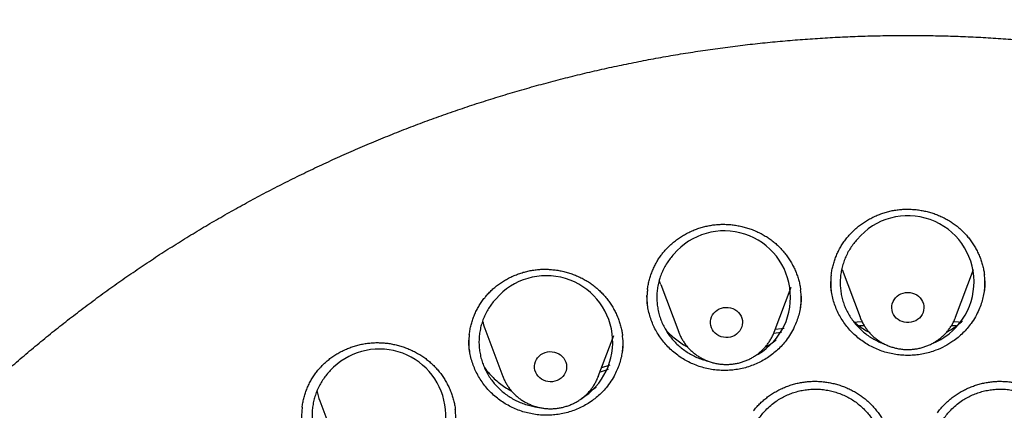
# Model space of a CAD drawing. Header units: millimetres. Extents: x 8 to 795, y 12 to 1770.
# Tile 100 of 136: x 369 to 394, y 1637 to 1647. Entities that reach past the tile are written whole.
import ezdxf

# ---------------------------------------------------------------- set-up
doc = ezdxf.new("R2010")
doc.units = ezdxf.units.MM

msp = doc.modelspace()

# ---------------------------------------------------------------- linework, layer by layer
at = {"color": 7, "linetype": 'Continuous', "lineweight": 30}
for p, q in [((389.62, 1640.474), (390.067, 1639.286)), ((392.443, 1639.286), (392.89, 1640.474)), ((385.105, 1640.104), (385.552, 1638.916)), ((387.928, 1638.916), (388.348, 1640.032)), ((390.067, 1639.286), (390.065, 1639.292)), ((380.727, 1639.003), (381.174, 1637.815)), ((390.172, 1639.075), (390.05, 1639.07)), ((392.457, 1639.07), (392.336, 1639.076)), ((383.551, 1637.815), (383.933, 1638.83)), ((385.552, 1638.916), (385.551, 1638.92)), ((388.114, 1638.905), (387.911, 1638.879)), ((385.7, 1638.593), (385.733, 1638.6)), ((383.551, 1637.815), (383.548, 1637.808)), ((376.62, 1637.206), (377.067, 1636.018))]:
    msp.add_line(p, q, dxfattribs=at)
at = {"color": 7, "linetype": 'Continuous', "lineweight": 30, "flags": 128}
for points in [[(385.105, 1640.104), (385.093, 1640.137), (385.067, 1640.217)], [(391.255, 1639.903), (391.313, 1639.899), (391.37, 1639.887), (391.425, 1639.868), (391.476, 1639.841), (391.522, 1639.807), (391.562, 1639.768), (391.596, 1639.723), (391.623, 1639.675), (391.642, 1639.623), (391.653, 1639.569), (391.655, 1639.514), (391.648, 1639.46), (391.634, 1639.407), (391.611, 1639.356), (391.58, 1639.309), (391.543, 1639.267), (391.499, 1639.231), (391.451, 1639.2), (391.398, 1639.177), (391.342, 1639.161), (391.284, 1639.153), (391.226, 1639.153), (391.168, 1639.161), (391.112, 1639.177), (391.059, 1639.2), (391.011, 1639.231), (390.967, 1639.267), (390.93, 1639.309), (390.899, 1639.356), (390.876, 1639.407), (390.862, 1639.46), (390.855, 1639.514), (390.857, 1639.569), (390.868, 1639.623), (390.887, 1639.675), (390.914, 1639.723), (390.948, 1639.768), (390.988, 1639.807), (391.034, 1639.841), (391.085, 1639.868), (391.14, 1639.887), (391.197, 1639.899), (391.255, 1639.903)], [(386.671, 1639.527), (386.729, 1639.532), (386.787, 1639.53), (386.844, 1639.519), (386.9, 1639.501), (386.951, 1639.476), (386.998, 1639.444), (387.04, 1639.405), (387.076, 1639.362), (387.104, 1639.314), (387.124, 1639.262), (387.136, 1639.209), (387.14, 1639.154), (387.135, 1639.099), (387.122, 1639.046), (387.101, 1638.995), (387.072, 1638.948), (387.036, 1638.904), (386.993, 1638.867), (386.946, 1638.835), (386.894, 1638.811), (386.838, 1638.793), (386.781, 1638.784), (386.722, 1638.782), (386.664, 1638.789), (386.608, 1638.803), (386.554, 1638.825), (386.505, 1638.854), (386.46, 1638.889), (386.422, 1638.93), (386.39, 1638.976), (386.365, 1639.026), (386.349, 1639.079), (386.341, 1639.133), (386.341, 1639.188), (386.35, 1639.242), (386.368, 1639.294), (386.393, 1639.343), (386.426, 1639.389), (386.465, 1639.429), (386.51, 1639.464), (386.56, 1639.492), (386.614, 1639.513), (386.671, 1639.527)], [(389.928, 1639.168), (389.995, 1639.171), (390.117, 1639.177)], [(392.395, 1639.177), (392.515, 1639.171), (392.583, 1639.168)], [(387.956, 1638.989), (388.114, 1639.009), (388.181, 1639.017)], [(382.226, 1638.409), (382.282, 1638.424), (382.34, 1638.431), (382.398, 1638.43), (382.456, 1638.422), (382.511, 1638.405), (382.564, 1638.381), (382.612, 1638.35), (382.655, 1638.313), (382.692, 1638.27), (382.721, 1638.223), (382.743, 1638.172), (382.757, 1638.119), (382.762, 1638.064), (382.759, 1638.01), (382.748, 1637.956), (382.728, 1637.904), (382.7, 1637.856), (382.666, 1637.812), (382.625, 1637.773), (382.578, 1637.74), (382.526, 1637.714), (382.471, 1637.696), (382.414, 1637.685), (382.356, 1637.681), (382.298, 1637.686), (382.241, 1637.699), (382.187, 1637.719), (382.136, 1637.747), (382.091, 1637.781), (382.051, 1637.821), (382.018, 1637.866), (381.992, 1637.915), (381.974, 1637.968), (381.964, 1638.022), (381.963, 1638.076), (381.97, 1638.131), (381.986, 1638.184), (382.01, 1638.234), (382.041, 1638.28), (382.079, 1638.321), (382.123, 1638.357), (382.172, 1638.387), (382.226, 1638.409)], [(383.798, 1637.987), (383.619, 1637.931), (383.591, 1637.923)], [(383.635, 1638.041), (383.818, 1638.097), (383.846, 1638.106)]]:
    msp.add_lwpolyline(points, dxfattribs=at)
at = {"color": 7, "linetype": 'Continuous', "lineweight": 30}
for centre, radius, start, end in [((391.256, 1640.163), 1.647, 290.8356, 139.9555), ((386.685, 1639.783), 1.65, 296.5362, 139.6522), ((382.256, 1638.666), 1.653, 301.3328, 139.2242), ((382.178, 1639.549), 1.55, 193.3263, 200.6249), ((378.099, 1636.842), 1.655, 305.2894, 137.5275), ((378.067, 1637.751), 1.546, 190.7104, 200.6329)]:
    msp.add_arc(centre, radius, start, end, dxfattribs=at)
for points, knots in [([(423.631, 1632.479), (423.618, 1632.525), (423.589, 1632.626), (423.544, 1632.78), (423.494, 1632.946), (423.44, 1633.124), (423.381, 1633.318), (423.316, 1633.527), (423.244, 1633.75), (423.161, 1634.001), (423.066, 1634.282), (422.956, 1634.594), (422.836, 1634.924), (422.695, 1635.294), (422.532, 1635.708), (422.343, 1636.166), (422.135, 1636.647), (421.906, 1637.15), (421.656, 1637.674), (421.414, 1638.156), (421.187, 1638.591), (420.978, 1638.977), (420.763, 1639.362), (420.546, 1639.736), (420.336, 1640.087), (420.136, 1640.414), (419.945, 1640.716), (419.764, 1640.996), (419.592, 1641.257), (419.429, 1641.498), (419.277, 1641.719), (419.137, 1641.919), (419.01, 1642.099), (418.896, 1642.257), (418.795, 1642.395), (418.712, 1642.508), (418.644, 1642.598), (418.592, 1642.668), (418.55, 1642.725), (418.511, 1642.775), (418.47, 1642.829), (418.421, 1642.895), (418.362, 1642.972), (418.287, 1643.069), (418.193, 1643.19), (418.079, 1643.334), (417.95, 1643.496), (417.805, 1643.675), (417.543, 1643.995), (417.167, 1644.438), (416.679, 1644.988), (416.195, 1645.509), (415.715, 1646.003), (415.241, 1646.471), (414.853, 1646.839), (414.548, 1647.12), (414.319, 1647.326), (414.076, 1647.542), (413.815, 1647.769), (413.515, 1648.024), (413.172, 1648.307), (412.783, 1648.62), (412.365, 1648.945), (411.917, 1649.281), (411.439, 1649.628), (410.941, 1649.976), (410.422, 1650.324), (409.884, 1650.67), (409.316, 1651.021), (408.718, 1651.374), (408.152, 1651.693), (407.623, 1651.977), (407.139, 1652.228), (406.644, 1652.475), (406.147, 1652.712), (405.661, 1652.935), (405.193, 1653.141), (404.741, 1653.332), (404.304, 1653.51), (403.856, 1653.685), (403.401, 1653.856), (402.94, 1654.021), (402.501, 1654.171), (402.086, 1654.307), (401.694, 1654.43), (401.349, 1654.535), (401.047, 1654.623), (400.787, 1654.696), (400.544, 1654.763), (400.323, 1654.823), (400.127, 1654.874), (399.97, 1654.914), (399.846, 1654.945), (399.752, 1654.968), (399.669, 1654.989), (399.59, 1655.008), (399.509, 1655.027), (399.404, 1655.052), (399.263, 1655.085), (399.08, 1655.127), (398.865, 1655.175), (398.621, 1655.228), (398.345, 1655.286), (398.038, 1655.347), (397.7, 1655.411), (397.331, 1655.477), (396.931, 1655.545), (396.499, 1655.612), (396.035, 1655.679), (395.539, 1655.743), (395.012, 1655.803), (394.433, 1655.86), (393.816, 1655.911), (393.173, 1655.952), (392.541, 1655.98), (391.922, 1655.997), (391.248, 1656.004), (390.524, 1655.997), (389.753, 1655.973), (389.009, 1655.933), (388.29, 1655.88), (387.597, 1655.814), (387, 1655.746), (386.493, 1655.681), (386.071, 1655.621), (385.661, 1655.558), (385.263, 1655.492), (384.877, 1655.424), (384.504, 1655.353), (384.175, 1655.288), (383.894, 1655.229), (383.666, 1655.18), (383.466, 1655.135), (383.292, 1655.096), (383.153, 1655.063), (383.045, 1655.038), (382.965, 1655.019), (382.902, 1655.003), (382.85, 1654.991), (382.794, 1654.977), (382.72, 1654.959), (382.622, 1654.934), (382.505, 1654.905), (382.372, 1654.871), (382.224, 1654.832), (382.059, 1654.788), (381.88, 1654.74), (381.669, 1654.681), (381.426, 1654.612), (381.148, 1654.531), (380.847, 1654.44), (380.525, 1654.339), (380.181, 1654.228), (379.793, 1654.098), (379.369, 1653.949), (378.919, 1653.785), (378.475, 1653.616), (377.931, 1653.4), (377.293, 1653.133), (376.571, 1652.81), (375.877, 1652.482), (375.209, 1652.147), (374.564, 1651.806), (373.945, 1651.461), (373.353, 1651.117), (372.784, 1650.77), (372.224, 1650.413), (371.66, 1650.038), (371.085, 1649.639), (370.501, 1649.215), (369.91, 1648.765), (369.312, 1648.289), (368.709, 1647.784), (368.193, 1647.331), (367.765, 1646.94), (367.423, 1646.617), (367.08, 1646.286), (366.742, 1645.948), (366.416, 1645.613), (366.11, 1645.288), (365.825, 1644.979), (365.563, 1644.686), (365.32, 1644.409), (365.098, 1644.149), (364.895, 1643.907), (364.711, 1643.683), (364.545, 1643.478), (364.413, 1643.312), (364.311, 1643.182), (364.236, 1643.086), (364.172, 1643.002), (364.12, 1642.934), (364.083, 1642.886), (364.055, 1642.85), (364.028, 1642.814), (363.994, 1642.77), (363.952, 1642.714), (363.895, 1642.638), (363.822, 1642.54), (363.731, 1642.417), (363.627, 1642.274), (363.51, 1642.112), (363.38, 1641.93), (363.242, 1641.732), (363.057, 1641.464), (362.83, 1641.126), (362.564, 1640.716), (362.265, 1640.239), (361.936, 1639.692), (361.58, 1639.068), (361.228, 1638.415), (360.9, 1637.769), (360.595, 1637.132), (360.313, 1636.508), (360.08, 1635.959), (359.895, 1635.499), (359.757, 1635.143), (359.63, 1634.805), (359.514, 1634.484), (359.408, 1634.181), (359.312, 1633.895), (359.226, 1633.631), (359.148, 1633.386), (359.079, 1633.164), (359.019, 1632.963), (358.966, 1632.784), (358.92, 1632.625), (358.892, 1632.525), (358.879, 1632.479)], [0, 0, 0, 0, 0.001645, 0.00357, 0.005513, 0.007703, 0.010147, 0.012793, 0.015609, 0.018595, 0.022334, 0.026309, 0.03052, 0.034968, 0.040572, 0.046512, 0.052786, 0.059396, 0.06634, 0.07362, 0.0787, 0.083932, 0.089296, 0.09448, 0.099374, 0.103899, 0.108146, 0.112112, 0.1158, 0.119275, 0.122459, 0.125353, 0.127955, 0.130268, 0.132289, 0.13402, 0.135258, 0.136288, 0.137109, 0.137763, 0.138546, 0.139518, 0.140666, 0.141986, 0.143889, 0.146065, 0.148512, 0.151231, 0.154211, 0.163137, 0.171781, 0.180143, 0.188225, 0.196025, 0.203544, 0.206992, 0.210552, 0.21435, 0.218387, 0.222662, 0.228132, 0.233948, 0.240111, 0.24662, 0.253476, 0.260678, 0.267785, 0.275201, 0.282924, 0.290955, 0.299294, 0.305424, 0.311711, 0.318154, 0.324551, 0.330725, 0.336572, 0.342204, 0.347621, 0.352824, 0.358739, 0.364348, 0.369654, 0.374656, 0.379353, 0.383747, 0.387036, 0.390131, 0.393033, 0.39568, 0.397985, 0.399948, 0.401251, 0.402342, 0.403272, 0.404197, 0.405128, 0.406114, 0.407911, 0.410063, 0.412568, 0.415428, 0.418642, 0.42221, 0.426133, 0.430409, 0.43504, 0.440025, 0.445363, 0.451056, 0.457103, 0.463505, 0.470911, 0.478273, 0.485478, 0.492527, 0.499421, 0.508479, 0.517252, 0.525742, 0.533947, 0.541868, 0.549506, 0.554489, 0.559344, 0.56407, 0.568667, 0.573135, 0.577474, 0.581654, 0.584628, 0.587289, 0.589636, 0.591669, 0.59339, 0.594522, 0.59546, 0.596205, 0.596757, 0.597288, 0.598181, 0.599368, 0.60075, 0.602318, 0.604072, 0.606012, 0.608138, 0.610451, 0.613496, 0.616814, 0.620405, 0.624267, 0.628403, 0.63281, 0.638325, 0.64385, 0.649292, 0.654651, 0.664011, 0.673105, 0.681933, 0.690495, 0.698956, 0.707141, 0.715048, 0.722677, 0.730266, 0.738121, 0.746244, 0.754616, 0.763255, 0.77216, 0.781333, 0.790773, 0.796188, 0.801688, 0.807271, 0.812938, 0.818482, 0.823722, 0.828658, 0.833291, 0.83762, 0.841645, 0.845366, 0.848784, 0.851898, 0.854707, 0.856287, 0.857751, 0.859036, 0.860044, 0.860775, 0.86118, 0.861685, 0.862349, 0.863174, 0.864159, 0.865698, 0.867514, 0.869607, 0.871977, 0.874624, 0.877537, 0.880552, 0.886206, 0.892022, 0.898, 0.906262, 0.914816, 0.923661, 0.932797, 0.940779, 0.948971, 0.95737, 0.962214, 0.966794, 0.971112, 0.975167, 0.979025, 0.982611, 0.985925, 0.988967, 0.991738, 0.994194, 0.99639, 0.998325, 1, 1, 1, 1]), ([(358.722, 1619.106), (358.724, 1619.121), (358.744, 1619.292), (358.789, 1619.618), (358.858, 1620.082), (358.935, 1620.546), (359.02, 1621.008), (359.112, 1621.469), (359.211, 1621.928), (359.318, 1622.387), (359.433, 1622.843), (359.555, 1623.298), (359.684, 1623.751), (359.821, 1624.202), (359.965, 1624.651), (360.117, 1625.098), (360.275, 1625.543), (360.441, 1625.985), (360.614, 1626.425), (360.794, 1626.863), (360.982, 1627.297), (361.176, 1627.73), (361.377, 1628.159), (361.585, 1628.585), (361.801, 1629.008), (362.023, 1629.429), (362.252, 1629.846), (362.487, 1630.259), (362.73, 1630.669), (362.979, 1631.076), (363.234, 1631.479), (363.496, 1631.878), (363.765, 1632.274), (364.04, 1632.666), (364.321, 1633.053), (364.609, 1633.437), (364.903, 1633.816), (365.203, 1634.192), (365.509, 1634.562), (365.821, 1634.929), (366.139, 1635.291), (366.463, 1635.648), (366.792, 1636.001), (367.128, 1636.349), (367.469, 1636.692), (367.815, 1637.03), (368.167, 1637.363), (368.524, 1637.691), (368.887, 1638.014), (369.255, 1638.331), (369.628, 1638.644), (370.006, 1638.951), (370.389, 1639.252), (370.777, 1639.548), (371.169, 1639.838), (371.566, 1640.123), (371.968, 1640.402), (372.375, 1640.676), (372.785, 1640.943), (373.201, 1641.204), (373.62, 1641.46), (374.043, 1641.709), (374.471, 1641.953), (374.902, 1642.19), (375.337, 1642.421), (375.776, 1642.646), (376.218, 1642.864), (376.664, 1643.076), (377.113, 1643.282), (377.566, 1643.481), (378.022, 1643.674), (378.481, 1643.86), (378.943, 1644.04), (379.407, 1644.213), (379.875, 1644.379), (380.345, 1644.539), (380.818, 1644.691), (381.293, 1644.838), (381.77, 1644.977), (382.25, 1645.109), (382.732, 1645.235), (383.216, 1645.353), (383.701, 1645.465), (384.189, 1645.569), (384.678, 1645.667), (385.168, 1645.758), (385.66, 1645.841), (386.153, 1645.918), (386.648, 1645.987), (387.144, 1646.05), (387.64, 1646.105), (388.137, 1646.153), (388.635, 1646.194), (389.134, 1646.228), (389.633, 1646.255), (390.133, 1646.275), (390.633, 1646.287), (391.133, 1646.293), (391.633, 1646.291), (392.133, 1646.282), (392.632, 1646.266), (393.132, 1646.242), (393.631, 1646.212), (394.129, 1646.174), (394.627, 1646.13), (395.124, 1646.078), (395.62, 1646.019), (396.115, 1645.953), (396.609, 1645.88), (397.101, 1645.8), (397.592, 1645.712), (398.082, 1645.618), (398.57, 1645.517), (399.057, 1645.409), (399.542, 1645.293), (400.024, 1645.171), (400.505, 1645.042), (400.984, 1644.906), (401.46, 1644.764), (401.934, 1644.614), (402.405, 1644.458), (402.874, 1644.295), (403.34, 1644.125), (403.803, 1643.949), (404.264, 1643.766), (404.721, 1643.576), (405.175, 1643.38), (405.626, 1643.178), (406.074, 1642.969), (406.518, 1642.754), (406.959, 1642.532), (407.396, 1642.304), (407.829, 1642.07), (408.258, 1641.829), (408.683, 1641.583), (409.105, 1641.33), (409.522, 1641.072), (409.935, 1640.807), (410.343, 1640.537), (410.747, 1640.261), (411.147, 1639.979), (411.542, 1639.691), (411.932, 1639.398), (412.317, 1639.099), (412.698, 1638.795), (413.073, 1638.485), (413.443, 1638.17), (413.808, 1637.85), (414.168, 1637.524), (414.523, 1637.194), (414.872, 1636.858), (415.216, 1636.517), (415.554, 1636.172), (415.886, 1635.821), (416.213, 1635.466), (416.534, 1635.107), (416.849, 1634.743), (417.158, 1634.374), (417.461, 1634.001), (417.758, 1633.624), (418.048, 1633.242), (418.333, 1632.856), (418.611, 1632.467), (418.883, 1632.073), (419.148, 1631.675), (419.407, 1631.274), (419.659, 1630.869), (419.905, 1630.461), (420.144, 1630.049), (420.376, 1629.634), (420.601, 1629.215), (420.82, 1628.793), (421.031, 1628.368), (421.236, 1627.941), (421.434, 1627.51), (421.625, 1627.076), (421.808, 1626.64), (421.985, 1626.201), (422.154, 1625.76), (422.316, 1625.317), (422.471, 1624.871), (422.619, 1624.423), (422.759, 1623.973), (422.892, 1623.52), (423.018, 1623.067), (423.136, 1622.611), (423.247, 1622.154), (423.35, 1621.695), (423.446, 1621.234), (423.534, 1620.773), (423.615, 1620.31), (423.689, 1619.846), (423.754, 1619.381), (423.795, 1619.062), (423.813, 1618.898), (423.814, 1618.889)], [0, 0, 0, 0, 0.000525, 0.005758, 0.010991, 0.016224, 0.021457, 0.02669, 0.031923, 0.037156, 0.042389, 0.047622, 0.052854, 0.058087, 0.06332, 0.068553, 0.073785, 0.079018, 0.084251, 0.089483, 0.094716, 0.099949, 0.105181, 0.110413, 0.115646, 0.120878, 0.12611, 0.131343, 0.136575, 0.141807, 0.147039, 0.152271, 0.157503, 0.162735, 0.167967, 0.173199, 0.178431, 0.183663, 0.188894, 0.194126, 0.199358, 0.204589, 0.209821, 0.215052, 0.220284, 0.225515, 0.230746, 0.235978, 0.241209, 0.24644, 0.251671, 0.256902, 0.262133, 0.267364, 0.272595, 0.277826, 0.283057, 0.288288, 0.293519, 0.29875, 0.303981, 0.309211, 0.314442, 0.319673, 0.324903, 0.330134, 0.335365, 0.340595, 0.345826, 0.351056, 0.356287, 0.361517, 0.366748, 0.371978, 0.377208, 0.382439, 0.387669, 0.392899, 0.39813, 0.40336, 0.40859, 0.413821, 0.419051, 0.424281, 0.429511, 0.434741, 0.439972, 0.445202, 0.450432, 0.455662, 0.460892, 0.466122, 0.471353, 0.476583, 0.481813, 0.487043, 0.492273, 0.497503, 0.502733, 0.507963, 0.513194, 0.518424, 0.523654, 0.528884, 0.534114, 0.539344, 0.544574, 0.549804, 0.555035, 0.560265, 0.565495, 0.570725, 0.575955, 0.581185, 0.586416, 0.591646, 0.596876, 0.602106, 0.607337, 0.612567, 0.617797, 0.623027, 0.628258, 0.633488, 0.638718, 0.643949, 0.649179, 0.65441, 0.65964, 0.664871, 0.670101, 0.675332, 0.680562, 0.685793, 0.691023, 0.696254, 0.701485, 0.706715, 0.711946, 0.717177, 0.722408, 0.727638, 0.732869, 0.7381, 0.743331, 0.748562, 0.753793, 0.759024, 0.764256, 0.769487, 0.774718, 0.779949, 0.78518, 0.790412, 0.795643, 0.800875, 0.806106, 0.811338, 0.816569, 0.821801, 0.827033, 0.832264, 0.837496, 0.842728, 0.84796, 0.853192, 0.858424, 0.863656, 0.868888, 0.87412, 0.879352, 0.884584, 0.889817, 0.895049, 0.900281, 0.905514, 0.910746, 0.915979, 0.921211, 0.926444, 0.931676, 0.936909, 0.942142, 0.947374, 0.952607, 0.95784, 0.963073, 0.968306, 0.973539, 0.978772, 0.984005, 0.989238, 0.994471, 0.999704, 1, 1, 1, 1]), ([(389.685, 1641.189), (389.696, 1641.204), (389.731, 1641.251), (389.793, 1641.325), (389.874, 1641.41), (389.96, 1641.49), (390.052, 1641.566), (390.149, 1641.636), (390.251, 1641.701), (390.357, 1641.759), (390.467, 1641.811), (390.579, 1641.856), (390.693, 1641.894), (390.81, 1641.924), (390.927, 1641.948), (391.044, 1641.963), (391.163, 1641.972), (391.282, 1641.973), (391.402, 1641.968), (391.523, 1641.954), (391.644, 1641.934), (391.763, 1641.907), (391.88, 1641.872), (391.995, 1641.831), (392.105, 1641.783), (392.212, 1641.729), (392.314, 1641.669), (392.411, 1641.603), (392.503, 1641.531), (392.591, 1641.454), (392.674, 1641.37), (392.753, 1641.281), (392.826, 1641.188), (392.893, 1641.089), (392.953, 1640.987), (393.007, 1640.881), (393.054, 1640.773), (393.093, 1640.662), (393.125, 1640.55), (393.148, 1640.443), (393.157, 1640.373), (393.161, 1640.341)], [0, 0, 0, 0, 0.012829, 0.038509, 0.06431, 0.090285, 0.116412, 0.142659, 0.168988, 0.195353, 0.221691, 0.247952, 0.27409, 0.300067, 0.325854, 0.351425, 0.376866, 0.402602, 0.428609, 0.454835, 0.481219, 0.50769, 0.53417, 0.560565, 0.586804, 0.612828, 0.63859, 0.664093, 0.689568, 0.715367, 0.741389, 0.7676, 0.793959, 0.820415, 0.846919, 0.873408, 0.899827, 0.926138, 0.952309, 0.978321, 1, 1, 1, 1]), ([(385.141, 1640.861), (385.153, 1640.876), (385.189, 1640.922), (385.254, 1640.994), (385.336, 1641.076), (385.425, 1641.154), (385.519, 1641.226), (385.618, 1641.293), (385.722, 1641.355), (385.829, 1641.41), (385.94, 1641.458), (386.054, 1641.5), (386.169, 1641.534), (386.286, 1641.561), (386.404, 1641.581), (386.522, 1641.593), (386.641, 1641.598), (386.76, 1641.595), (386.88, 1641.586), (387, 1641.569), (387.12, 1641.545), (387.239, 1641.514), (387.355, 1641.476), (387.468, 1641.431), (387.578, 1641.379), (387.683, 1641.322), (387.783, 1641.259), (387.878, 1641.19), (387.968, 1641.116), (388.054, 1641.036), (388.135, 1640.95), (388.211, 1640.858), (388.281, 1640.762), (388.345, 1640.662), (388.403, 1640.558), (388.454, 1640.451), (388.497, 1640.341), (388.534, 1640.229), (388.562, 1640.116), (388.579, 1640.025), (388.585, 1639.972), (388.587, 1639.957)], [0, 0, 0, 0, 0.012969, 0.03894, 0.065032, 0.091302, 0.117725, 0.144272, 0.170902, 0.197569, 0.224211, 0.250774, 0.277214, 0.303491, 0.329576, 0.355442, 0.381181, 0.407216, 0.433525, 0.460057, 0.48675, 0.513533, 0.540328, 0.567036, 0.59359, 0.619926, 0.645999, 0.671809, 0.69759, 0.723697, 0.75003, 0.776552, 0.803223, 0.829991, 0.856807, 0.883606, 0.910335, 0.936954, 0.963432, 0.989749, 1, 1, 1, 1]), ([(389.349, 1640.334), (389.352, 1640.355), (389.359, 1640.416), (389.379, 1640.515), (389.408, 1640.629), (389.445, 1640.742), (389.489, 1640.851), (389.54, 1640.958), (389.598, 1641.06), (389.647, 1641.137), (389.677, 1641.179), (389.685, 1641.189)], [0, 0, 0, 0, 0.071113, 0.198596, 0.326317, 0.453974, 0.581297, 0.708079, 0.834156, 0.959415, 1, 1, 1, 1]), ([(389.995, 1641.223), (389.965, 1641.188), (389.905, 1641.12), (389.826, 1641.007), (389.755, 1640.887), (389.696, 1640.761), (389.648, 1640.632), (389.611, 1640.501), (389.586, 1640.365), (389.572, 1640.228), (389.571, 1640.091), (389.582, 1639.955), (389.604, 1639.819), (389.639, 1639.686), (389.685, 1639.556), (389.741, 1639.431), (389.809, 1639.31), (389.888, 1639.195), (389.976, 1639.087), (390.072, 1638.987), (390.178, 1638.895), (390.291, 1638.811), (390.411, 1638.737), (390.536, 1638.675), (390.626, 1638.636), (390.674, 1638.621), (390.678, 1638.619)], [0, 0, 0, 0, 0.042593, 0.085481, 0.129303, 0.173447, 0.216343, 0.259239, 0.302748, 0.34689, 0.389801, 0.432713, 0.476236, 0.520395, 0.563005, 0.60591, 0.64975, 0.693912, 0.736813, 0.779713, 0.823227, 0.867375, 0.910252, 0.953128, 0.996617, 1, 1, 1, 1]), ([(384.775, 1639.972), (384.78, 1640.009), (384.791, 1640.084), (384.816, 1640.197), (384.849, 1640.311), (384.889, 1640.422), (384.936, 1640.53), (384.99, 1640.635), (385.051, 1640.735), (385.102, 1640.81), (385.134, 1640.851), (385.141, 1640.861)], [0, 0, 0, 0, 0.11471, 0.236194, 0.357902, 0.479546, 0.600867, 0.721669, 0.841796, 0.96114, 1, 1, 1, 1]), ([(385.428, 1640.851), (385.398, 1640.817), (385.338, 1640.748), (385.259, 1640.635), (385.189, 1640.516), (385.129, 1640.39), (385.081, 1640.262), (385.045, 1640.13), (385.02, 1639.995), (385.007, 1639.858), (385.006, 1639.721), (385.017, 1639.585), (385.04, 1639.449), (385.074, 1639.316), (385.12, 1639.186), (385.177, 1639.061), (385.245, 1638.939), (385.324, 1638.824), (385.412, 1638.716), (385.508, 1638.616), (385.614, 1638.523), (385.728, 1638.439), (385.848, 1638.366), (385.973, 1638.302), (386.105, 1638.249), (386.208, 1638.214), (386.267, 1638.201), (386.28, 1638.198)], [0, 0, 0, 0, 0.0404559, 0.0811929, 0.122816, 0.1647452, 0.2054894, 0.2462335, 0.2875591, 0.3294866, 0.370249, 0.4110113, 0.4523556, 0.4943022, 0.5347865, 0.5755519, 0.617204, 0.6591625, 0.6999303, 0.7406981, 0.7820487, 0.8240027, 0.8647516, 0.9055006, 0.9468322, 0.9887671, 1, 1, 1, 1]), ([(380.747, 1639.802), (380.76, 1639.817), (380.797, 1639.86), (380.864, 1639.93), (380.95, 1640.009), (381.041, 1640.083), (381.137, 1640.152), (381.239, 1640.215), (381.345, 1640.272), (381.454, 1640.323), (381.567, 1640.367), (381.682, 1640.404), (381.798, 1640.434), (381.916, 1640.457), (382.034, 1640.472), (382.153, 1640.48), (382.271, 1640.48), (382.39, 1640.473), (382.51, 1640.459), (382.63, 1640.438), (382.749, 1640.409), (382.866, 1640.374), (382.981, 1640.331), (383.092, 1640.282), (383.2, 1640.227), (383.303, 1640.166), (383.401, 1640.099), (383.493, 1640.027), (383.581, 1639.949), (383.663, 1639.866), (383.741, 1639.777), (383.814, 1639.683), (383.881, 1639.585), (383.942, 1639.482), (383.996, 1639.376), (384.042, 1639.267), (384.082, 1639.156), (384.114, 1639.043), (384.138, 1638.934), (384.148, 1638.863), (384.152, 1638.83)], [0, 0, 0, 0, 0.013143, 0.039465, 0.065913, 0.09254, 0.119325, 0.146236, 0.173232, 0.200267, 0.227278, 0.254212, 0.281021, 0.307666, 0.334115, 0.360344, 0.386445, 0.412845, 0.439523, 0.466429, 0.493499, 0.520662, 0.547838, 0.574928, 0.601862, 0.628577, 0.655025, 0.681207, 0.707357, 0.733836, 0.760543, 0.787441, 0.814488, 0.841633, 0.868825, 0.895999, 0.923102, 0.950092, 0.976938, 1, 1, 1, 1]), ([(389.348, 1640.336), (389.347, 1640.334), (389.339, 1640.279), (389.335, 1640.171), (389.335, 1640.029), (389.345, 1639.94), (389.35, 1639.903)], [0, 0, 0, 0, 0.01667, 0.3783863, 0.746602, 1, 1, 1, 1]), ([(392.831, 1639.133), (392.799, 1639.092), (392.736, 1639.008), (392.627, 1638.893), (392.508, 1638.785), (392.359, 1638.671), (392.176, 1638.56), (391.979, 1638.471), (391.799, 1638.412), (391.642, 1638.374), (391.483, 1638.349), (391.32, 1638.337), (391.158, 1638.338), (390.997, 1638.353), (390.839, 1638.38), (390.682, 1638.42), (390.53, 1638.473), (390.383, 1638.538), (390.242, 1638.615), (390.108, 1638.703), (389.982, 1638.802), (389.865, 1638.91), (389.759, 1639.027), (389.662, 1639.153), (389.577, 1639.287), (389.504, 1639.426), (389.444, 1639.57), (389.396, 1639.721), (389.361, 1639.874), (389.34, 1640.025), (389.337, 1640.123), (389.336, 1640.171)], [0, 0, 0, 0, 0.032938, 0.066108, 0.099997, 0.134132, 0.183713, 0.234101, 0.268247, 0.301232, 0.334452, 0.36794, 0.401977, 0.434875, 0.468003, 0.501397, 0.535335, 0.568314, 0.601525, 0.635003, 0.669029, 0.702007, 0.735216, 0.768691, 0.802713, 0.83571, 0.868939, 0.902525, 0.936597, 0.969604, 1, 1, 1, 1]), ([(393.174, 1640.193), (393.174, 1640.156), (393.173, 1640.067), (393.157, 1639.927), (393.128, 1639.774), (393.085, 1639.623), (393.023, 1639.463), (392.941, 1639.297), (392.868, 1639.188), (392.831, 1639.133)], [0, 0, 0, 0, 0.099194, 0.236019, 0.373795, 0.512676, 0.653832, 0.82596, 1, 1, 1, 1]), ([(393.161, 1639.908), (393.163, 1639.925), (393.173, 1639.994), (393.176, 1640.116), (393.174, 1640.244), (393.163, 1640.32), (393.16, 1640.343)], [0, 0, 0, 0, 0.1174636, 0.4775572, 0.8376497, 1, 1, 1, 1]), ([(384.775, 1639.974), (384.771, 1639.935), (384.76, 1639.843), (384.761, 1639.699), (384.766, 1639.593), (384.774, 1639.54), (384.775, 1639.538)], [0, 0, 0, 0, 0.269302, 0.634437, 0.987048, 1, 1, 1, 1]), ([(388.588, 1639.523), (388.593, 1639.575), (388.603, 1639.679), (388.602, 1639.825), (388.591, 1639.919), (388.586, 1639.959)], [0, 0, 0, 0, 0.355813, 0.719361, 1, 1, 1, 1]), ([(380.34, 1638.86), (380.343, 1638.881), (380.35, 1638.94), (380.369, 1639.038), (380.398, 1639.151), (380.435, 1639.263), (380.479, 1639.373), (380.53, 1639.479), (380.587, 1639.581), (380.652, 1639.68), (380.706, 1639.752), (380.739, 1639.792), (380.747, 1639.802)], [0, 0, 0, 0, 0.060826, 0.173723, 0.287051, 0.400587, 0.514062, 0.627233, 0.739917, 0.851967, 0.963284, 1, 1, 1, 1]), ([(381.004, 1639.745), (380.974, 1639.711), (380.914, 1639.643), (380.835, 1639.531), (380.764, 1639.412), (380.704, 1639.287), (380.656, 1639.159), (380.62, 1639.028), (380.594, 1638.893), (380.581, 1638.756), (380.579, 1638.619), (380.59, 1638.484), (380.612, 1638.348), (380.647, 1638.214), (380.692, 1638.084), (380.749, 1637.959), (380.817, 1637.837), (380.895, 1637.722), (380.982, 1637.614), (381.078, 1637.513), (381.184, 1637.419), (381.297, 1637.335), (381.417, 1637.26), (381.542, 1637.196), (381.673, 1637.141), (381.809, 1637.098), (381.934, 1637.067), (382.014, 1637.056), (382.048, 1637.052)], [0, 0, 0, 0, 0.038197, 0.07666, 0.11596, 0.155549, 0.194018, 0.232488, 0.271506, 0.311093, 0.349582, 0.388071, 0.427109, 0.466715, 0.505221, 0.543726, 0.582781, 0.622405, 0.660641, 0.699142, 0.738481, 0.77811, 0.816606, 0.855103, 0.89415, 0.933767, 0.972242, 1, 1, 1, 1]), ([(388.225, 1638.709), (388.192, 1638.668), (388.127, 1638.587), (388.015, 1638.476), (387.893, 1638.371), (387.762, 1638.278), (387.624, 1638.196), (387.48, 1638.126), (387.329, 1638.067), (387.174, 1638.021), (387.015, 1637.988), (386.856, 1637.968), (386.693, 1637.961), (386.531, 1637.968), (386.371, 1637.987), (386.213, 1638.019), (386.058, 1638.064), (385.907, 1638.122), (385.762, 1638.191), (385.624, 1638.272), (385.492, 1638.364), (385.369, 1638.467), (385.255, 1638.579), (385.152, 1638.699), (385.059, 1638.828), (384.978, 1638.964), (384.909, 1639.106), (384.853, 1639.252), (384.809, 1639.404), (384.779, 1639.558), (384.763, 1639.699), (384.763, 1639.788), (384.762, 1639.825)], [0, 0, 0, 0, 0.033113, 0.066458, 0.100525, 0.13484, 0.168093, 0.201585, 0.235439, 0.269787, 0.302974, 0.336397, 0.37009, 0.404335, 0.437448, 0.470794, 0.504406, 0.538565, 0.571774, 0.605217, 0.638929, 0.673192, 0.706407, 0.739856, 0.773573, 0.80784, 0.841074, 0.874542, 0.908369, 0.942687, 0.975921, 1, 1, 1, 1]), ([(388.601, 1639.81), (388.601, 1639.808), (388.604, 1639.754), (388.594, 1639.647), (388.575, 1639.492), (388.541, 1639.34), (388.493, 1639.19), (388.427, 1639.033), (388.34, 1638.869), (388.263, 1638.762), (388.225, 1638.709)], [0, 0, 0, 0, 0.003779, 0.138847, 0.269608, 0.401278, 0.534004, 0.668907, 0.833536, 1, 1, 1, 1]), ([(389.885, 1639.203), (389.916, 1639.175), (389.99, 1639.108), (390.117, 1639.019), (390.22, 1638.952), (390.279, 1638.923), (390.288, 1638.919)], [0, 0, 0, 0, 0.258352, 0.604208, 0.939388, 1, 1, 1, 1]), ([(390.065, 1639.293), (390.067, 1639.287), (390.079, 1639.252), (390.108, 1639.189), (390.152, 1639.105), (390.203, 1639.024), (390.261, 1638.948), (390.324, 1638.876), (390.394, 1638.809), (390.468, 1638.747), (390.548, 1638.691), (390.631, 1638.641), (390.719, 1638.598), (390.81, 1638.561), (390.903, 1638.531), (390.999, 1638.508), (391.097, 1638.493), (391.195, 1638.484), (391.294, 1638.484), (391.393, 1638.49), (391.491, 1638.504), (391.587, 1638.526), (391.682, 1638.554), (391.774, 1638.59), (391.863, 1638.633), (391.948, 1638.682), (392.029, 1638.737), (392.105, 1638.798), (392.175, 1638.865), (392.241, 1638.937), (392.3, 1639.014), (392.352, 1639.094), (392.398, 1639.179), (392.427, 1639.242), (392.439, 1639.278), (392.441, 1639.283)], [0, 0, 0, 0, 0.0056432, 0.0370836, 0.0685556, 0.1000675, 0.1316259, 0.1632362, 0.1949017, 0.2266246, 0.2584051, 0.2902423, 0.3221337, 0.3540762, 0.3860655, 0.4180966, 0.4501642, 0.4822625, 0.5143854, 0.5465263, 0.5786767, 0.6108292, 0.6429765, 0.6751113, 0.7072258, 0.7393124, 0.7713637, 0.8033725, 0.8353326, 0.8672385, 0.8990862, 0.9308729, 0.9625979, 0.994262, 1, 1, 1, 1]), ([(392.221, 1638.918), (392.267, 1638.943), (392.362, 1638.997), (392.496, 1639.09), (392.579, 1639.161), (392.619, 1639.196)], [0, 0, 0, 0, 0.322562, 0.672367, 1, 1, 1, 1]), ([(385.228, 1638.973), (385.255, 1638.945), (385.319, 1638.874), (385.434, 1638.772), (385.569, 1638.671), (385.681, 1638.597), (385.75, 1638.562), (385.77, 1638.552)], [0, 0, 0, 0, 0.170795, 0.417141, 0.665296, 0.904877, 1, 1, 1, 1]), ([(380.339, 1638.864), (380.334, 1638.795), (380.323, 1638.657), (380.327, 1638.512), (380.34, 1638.439), (380.34, 1638.435)], [0, 0, 0, 0, 0.484532, 0.969661, 1, 1, 1, 1]), ([(383.747, 1637.536), (383.713, 1637.497), (383.645, 1637.418), (383.529, 1637.311), (383.403, 1637.212), (383.269, 1637.124), (383.128, 1637.048), (382.981, 1636.984), (382.828, 1636.931), (382.671, 1636.891), (382.512, 1636.864), (382.352, 1636.851), (382.189, 1636.85), (382.028, 1636.862), (381.868, 1636.888), (381.712, 1636.926), (381.558, 1636.977), (381.41, 1637.041), (381.267, 1637.116), (381.132, 1637.202), (381.004, 1637.299), (380.884, 1637.406), (380.775, 1637.522), (380.677, 1637.646), (380.588, 1637.779), (380.512, 1637.918), (380.449, 1638.062), (380.398, 1638.21), (380.36, 1638.363), (380.336, 1638.519), (380.326, 1638.638), (380.327, 1638.704), (380.328, 1638.718)], [0, 0, 0, 0, 0.0335873, 0.0674104, 0.1019668, 0.1367742, 0.170527, 0.2045233, 0.2387934, 0.2736252, 0.3072923, 0.3411991, 0.3753791, 0.4101189, 0.443727, 0.4775704, 0.5116844, 0.5463534, 0.5800705, 0.6140246, 0.6482515, 0.6830381, 0.7167647, 0.7507279, 0.7849634, 0.8197582, 0.8534963, 0.8874713, 0.9218117, 0.9566503, 0.9903743, 1, 1, 1, 1]), ([(384.164, 1638.686), (384.164, 1638.662), (384.165, 1638.585), (384.153, 1638.457), (384.126, 1638.303), (384.086, 1638.153), (384.033, 1638.005), (383.961, 1637.851), (383.869, 1637.691), (383.788, 1637.588), (383.747, 1637.536)], [0, 0, 0, 0, 0.057433, 0.185315, 0.30906, 0.433666, 0.559272, 0.68694, 0.842604, 1, 1, 1, 1]), ([(384.152, 1638.402), (384.158, 1638.468), (384.169, 1638.603), (384.166, 1638.747), (384.153, 1638.824), (384.151, 1638.832)], [0, 0, 0, 0, 0.4589413, 0.9437293, 1, 1, 1, 1]), ([(385.551, 1638.92), (385.555, 1638.91), (385.568, 1638.871), (385.6, 1638.804), (385.645, 1638.72), (385.698, 1638.64), (385.757, 1638.564), (385.821, 1638.493), (385.892, 1638.427), (385.967, 1638.366), (386.047, 1638.311), (386.132, 1638.263), (386.22, 1638.22), (386.311, 1638.185), (386.405, 1638.156), (386.501, 1638.134), (386.599, 1638.12), (386.698, 1638.113), (386.797, 1638.114), (386.895, 1638.122), (386.993, 1638.137), (387.089, 1638.16), (387.183, 1638.19), (387.275, 1638.227), (387.363, 1638.27), (387.447, 1638.32), (387.527, 1638.377), (387.603, 1638.439), (387.672, 1638.507), (387.736, 1638.58), (387.794, 1638.657), (387.846, 1638.738), (387.89, 1638.824), (387.917, 1638.882), (387.927, 1638.913), (387.927, 1638.913)], [0, 0, 0, 0, 0.0104259, 0.0418871, 0.0733816, 0.1049171, 0.1365004, 0.1681361, 0.1998277, 0.2315768, 0.2633835, 0.2952465, 0.3271634, 0.3591306, 0.3911438, 0.4231979, 0.4552877, 0.487407, 0.5195498, 0.5517094, 0.5838769, 0.6160453, 0.6482073, 0.6803554, 0.7124818, 0.744579, 0.7766396, 0.8086565, 0.8406237, 0.8725358, 0.904389, 0.9361811, 0.9679113, 0.999581, 1, 1, 1, 1]), ([(387.707, 1638.548), (387.741, 1638.567), (387.825, 1638.612), (387.914, 1638.671), (387.967, 1638.714), (387.977, 1638.721)], [0, 0, 0, 0, 0.358031, 0.888264, 1, 1, 1, 1]), ([(376.637, 1638.044), (376.65, 1638.058), (376.689, 1638.099), (376.759, 1638.166), (376.848, 1638.241), (376.942, 1638.31), (377.042, 1638.375), (377.146, 1638.433), (377.254, 1638.486), (377.365, 1638.531), (377.48, 1638.57), (377.596, 1638.602), (377.714, 1638.627), (377.833, 1638.644), (377.952, 1638.654), (378.07, 1638.656), (378.189, 1638.652), (378.308, 1638.64), (378.427, 1638.62), (378.545, 1638.594), (378.663, 1638.56), (378.778, 1638.519), (378.891, 1638.472), (379.001, 1638.418), (379.106, 1638.358), (379.206, 1638.293), (379.301, 1638.222), (379.39, 1638.146), (379.474, 1638.065), (379.554, 1637.978), (379.628, 1637.886), (379.696, 1637.789), (379.759, 1637.688), (379.815, 1637.583), (379.864, 1637.475), (379.907, 1637.365), (379.942, 1637.252), (379.969, 1637.139), (379.985, 1637.051), (379.99, 1637.001), (379.991, 1636.99)], [0, 0, 0, 0, 0.013338, 0.040054, 0.066897, 0.093923, 0.121109, 0.148425, 0.175829, 0.203273, 0.230697, 0.258043, 0.285263, 0.312318, 0.339175, 0.365809, 0.392314, 0.419122, 0.446212, 0.473534, 0.501024, 0.528608, 0.556206, 0.583718, 0.611071, 0.638203, 0.665064, 0.691654, 0.718212, 0.745099, 0.772217, 0.79953, 0.826993, 0.854555, 0.882163, 0.909751, 0.937265, 0.964663, 0.991915, 1, 1, 1, 1]), ([(376.179, 1637.049), (376.18, 1637.056), (376.184, 1637.101), (376.2, 1637.184), (376.226, 1637.298), (376.26, 1637.41), (376.302, 1637.52), (376.35, 1637.627), (376.406, 1637.731), (376.468, 1637.83), (376.536, 1637.925), (376.593, 1637.995), (376.628, 1638.034), (376.637, 1638.044)], [0, 0, 0, 0, 0.018618, 0.123322, 0.228625, 0.334335, 0.440241, 0.546089, 0.651652, 0.756755, 0.86126, 0.965072, 1, 1, 1, 1]), ([(376.878, 1637.959), (376.848, 1637.926), (376.786, 1637.86), (376.704, 1637.75), (376.63, 1637.634), (376.567, 1637.511), (376.516, 1637.384), (376.476, 1637.255), (376.447, 1637.121), (376.43, 1636.985), (376.426, 1636.848), (376.433, 1636.713), (376.452, 1636.576), (376.483, 1636.442), (376.525, 1636.311), (376.578, 1636.185), (376.643, 1636.062), (376.718, 1635.945), (376.803, 1635.834), (376.896, 1635.731), (377, 1635.635), (377.111, 1635.547), (377.229, 1635.47), (377.352, 1635.402), (377.482, 1635.344), (377.617, 1635.296), (377.754, 1635.26), (377.893, 1635.236), (378.02, 1635.222), (378.1, 1635.222), (378.133, 1635.222)], [0, 0, 0, 0, 0.035464, 0.071175, 0.107663, 0.144419, 0.180136, 0.215853, 0.252079, 0.288834, 0.324568, 0.360302, 0.396546, 0.433318, 0.469072, 0.504826, 0.541091, 0.577883, 0.613395, 0.649153, 0.685689, 0.722493, 0.758255, 0.794017, 0.83029, 0.867092, 0.902838, 0.938585, 0.974842, 1, 1, 1, 1]), ([(380.715, 1638.039), (380.739, 1638.006), (380.796, 1637.929), (380.9, 1637.816), (381.023, 1637.701), (381.156, 1637.596), (381.278, 1637.513), (381.358, 1637.471), (381.389, 1637.454)], [0, 0, 0, 0, 0.136534, 0.321443, 0.510372, 0.700689, 0.884378, 1, 1, 1, 1]), ([(381.174, 1637.818), (381.18, 1637.803), (381.196, 1637.759), (381.23, 1637.688), (381.277, 1637.605), (381.33, 1637.525), (381.39, 1637.451), (381.456, 1637.38), (381.527, 1637.315), (381.603, 1637.255), (381.684, 1637.202), (381.77, 1637.154), (381.858, 1637.113), (381.95, 1637.078), (382.045, 1637.051), (382.141, 1637.031), (382.239, 1637.018), (382.338, 1637.012), (382.437, 1637.014), (382.535, 1637.023), (382.633, 1637.04), (382.729, 1637.064), (382.823, 1637.095), (382.913, 1637.133), (383.001, 1637.178), (383.085, 1637.23), (383.164, 1637.287), (383.238, 1637.351), (383.307, 1637.419), (383.37, 1637.493), (383.427, 1637.571), (383.477, 1637.653), (383.517, 1637.732), (383.538, 1637.785), (383.547, 1637.807)], [0, 0, 0, 0, 0.0155489, 0.0470959, 0.0786778, 0.1103022, 0.1419753, 0.1737018, 0.2054848, 0.2373255, 0.2692238, 0.3011782, 0.3331861, 0.3652437, 0.3973465, 0.4294894, 0.461667, 0.4938731, 0.5261016, 0.5583454, 0.5905958, 0.6228458, 0.655088, 0.6873149, 0.7195187, 0.7516918, 0.7838269, 0.8159171, 0.8479562, 0.8799395, 0.9118631, 0.9437252, 0.9755254, 1, 1, 1, 1]), ([(383.33, 1637.448), (383.351, 1637.459), (383.411, 1637.489), (383.467, 1637.527), (383.503, 1637.552)], [0, 0, 0, 0, 0.3437275, 1, 1, 1, 1]), ([(387.717, 1636.977), (387.686, 1636.944), (387.625, 1636.876), (387.544, 1636.766), (387.472, 1636.648), (387.41, 1636.524), (387.36, 1636.397), (387.322, 1636.267), (387.294, 1636.133), (387.279, 1635.997), (387.275, 1635.861), (387.284, 1635.726), (387.304, 1635.59), (387.336, 1635.457), (387.38, 1635.328), (387.434, 1635.203), (387.5, 1635.081), (387.576, 1634.965), (387.662, 1634.857), (387.757, 1634.756), (387.861, 1634.662), (387.972, 1634.577), (388.091, 1634.502), (388.214, 1634.437), (388.344, 1634.382), (388.479, 1634.337), (388.616, 1634.304), (388.755, 1634.282), (388.897, 1634.271), (389.039, 1634.272), (389.18, 1634.284), (389.319, 1634.307), (389.456, 1634.342), (389.59, 1634.388), (389.718, 1634.445), (389.841, 1634.511), (389.959, 1634.587), (390.069, 1634.673), (390.171, 1634.767), (390.264, 1634.869), (390.348, 1634.978), (390.423, 1635.095), (390.486, 1635.216), (390.539, 1635.341), (390.581, 1635.472), (390.611, 1635.606), (390.629, 1635.74), (390.636, 1635.876), (390.63, 1636.012), (390.613, 1636.148), (390.584, 1636.281), (390.543, 1636.411), (390.491, 1636.538), (390.428, 1636.661), (390.354, 1636.778), (390.271, 1636.887), (390.178, 1636.991), (390.076, 1637.087), (389.967, 1637.173), (389.851, 1637.251), (389.727, 1637.319), (389.598, 1637.377), (389.466, 1637.424), (389.33, 1637.46), (389.19, 1637.485), (389.048, 1637.499), (388.907, 1637.501), (388.766, 1637.491), (388.626, 1637.471), (388.488, 1637.439), (388.354, 1637.395), (388.225, 1637.342), (388.099, 1637.278), (387.97, 1637.197), (387.84, 1637.099), (387.758, 1637.018), (387.717, 1636.977)], [0, 0, 0, 0, 0.013189, 0.026469, 0.040038, 0.053707, 0.06699, 0.080272, 0.093744, 0.107413, 0.1207, 0.133987, 0.147464, 0.161138, 0.174333, 0.18762, 0.201196, 0.214872, 0.228159, 0.241447, 0.254924, 0.268598, 0.28188, 0.295162, 0.308634, 0.322302, 0.335577, 0.348853, 0.362318, 0.37598, 0.389251, 0.402521, 0.415982, 0.429638, 0.442908, 0.456178, 0.469638, 0.483294, 0.496567, 0.50984, 0.523303, 0.536962, 0.550242, 0.563521, 0.576991, 0.590656, 0.603942, 0.617227, 0.630703, 0.644374, 0.65757, 0.670856, 0.684432, 0.698108, 0.711396, 0.724685, 0.738163, 0.751838, 0.765122, 0.778406, 0.79188, 0.80555, 0.818827, 0.832105, 0.845572, 0.859236, 0.872508, 0.88578, 0.899241, 0.912899, 0.926169, 0.939438, 0.952898, 0.966553, 0.983184, 1, 1, 1, 1]), ([(387.412, 1636.958), (387.424, 1636.973), (387.46, 1637.019), (387.524, 1637.091), (387.606, 1637.173), (387.695, 1637.25), (387.789, 1637.323), (387.888, 1637.39), (387.991, 1637.451), (388.099, 1637.506), (388.21, 1637.555), (388.323, 1637.596), (388.439, 1637.631), (388.555, 1637.658), (388.673, 1637.678), (388.791, 1637.691), (388.91, 1637.696), (389.029, 1637.694), (389.149, 1637.685), (389.269, 1637.668), (389.389, 1637.645), (389.507, 1637.614), (389.624, 1637.576), (389.737, 1637.532), (389.846, 1637.481), (389.951, 1637.424), (390.051, 1637.362), (390.146, 1637.294), (390.236, 1637.22), (390.322, 1637.14), (390.403, 1637.055), (390.479, 1636.964), (390.549, 1636.869), (390.613, 1636.769), (390.671, 1636.666), (390.722, 1636.559), (390.766, 1636.45), (390.802, 1636.339), (390.83, 1636.227), (390.848, 1636.136), (390.853, 1636.083), (390.855, 1636.068)], [0, 0, 0, 0, 0.012973, 0.038943, 0.065035, 0.091303, 0.117725, 0.14427, 0.170898, 0.197563, 0.224203, 0.250766, 0.277205, 0.303481, 0.329566, 0.355431, 0.381165, 0.407198, 0.433504, 0.460034, 0.486724, 0.513503, 0.540292, 0.566994, 0.59354, 0.619869, 0.645932, 0.671734, 0.69751, 0.723612, 0.749941, 0.776461, 0.803129, 0.829896, 0.85671, 0.883508, 0.910235, 0.936851, 0.963325, 0.989639, 1, 1, 1, 1]), ([(392.322, 1636.978), (392.291, 1636.944), (392.229, 1636.877), (392.148, 1636.766), (392.075, 1636.648), (392.013, 1636.525), (391.962, 1636.398), (391.923, 1636.268), (391.895, 1636.133), (391.879, 1635.998), (391.874, 1635.862), (391.882, 1635.727), (391.902, 1635.591), (391.933, 1635.457), (391.976, 1635.328), (392.03, 1635.203), (392.095, 1635.081), (392.171, 1634.966), (392.256, 1634.857), (392.35, 1634.756), (392.454, 1634.663), (392.565, 1634.578), (392.683, 1634.503), (392.806, 1634.438), (392.936, 1634.382), (393.07, 1634.337), (393.207, 1634.304), (393.346, 1634.282), (393.488, 1634.271), (393.63, 1634.272), (393.771, 1634.284), (393.91, 1634.307), (394.047, 1634.342), (394.181, 1634.388), (394.31, 1634.444), (394.433, 1634.51), (394.551, 1634.587), (394.662, 1634.673), (394.764, 1634.767), (394.857, 1634.868), (394.943, 1634.978), (395.018, 1635.094), (395.082, 1635.215), (395.135, 1635.341), (395.178, 1635.471), (395.209, 1635.605), (395.228, 1635.74), (395.235, 1635.875), (395.23, 1636.012), (395.213, 1636.147), (395.185, 1636.28), (395.145, 1636.41), (395.094, 1636.538), (395.031, 1636.661), (394.958, 1636.777), (394.876, 1636.887), (394.783, 1636.991), (394.682, 1637.087), (394.573, 1637.173), (394.457, 1637.25), (394.334, 1637.319), (394.205, 1637.377), (394.073, 1637.424), (393.937, 1637.46), (393.797, 1637.485), (393.656, 1637.499), (393.515, 1637.501), (393.374, 1637.491), (393.234, 1637.471), (393.095, 1637.439), (392.961, 1637.396), (392.832, 1637.342), (392.706, 1637.278), (392.577, 1637.198), (392.446, 1637.099), (392.363, 1637.018), (392.322, 1636.978)], [0, 0, 0, 0, 0.013192, 0.026476, 0.040048, 0.053721, 0.067007, 0.080293, 0.093768, 0.10744, 0.120635, 0.133922, 0.147498, 0.161173, 0.174462, 0.18775, 0.201229, 0.214904, 0.228189, 0.241473, 0.254947, 0.268618, 0.281896, 0.295174, 0.308642, 0.322306, 0.335578, 0.348851, 0.362313, 0.375971, 0.389241, 0.40251, 0.41597, 0.429625, 0.442897, 0.456169, 0.46963, 0.483287, 0.496564, 0.509841, 0.523307, 0.53697, 0.550253, 0.563537, 0.57701, 0.590679, 0.603968, 0.617256, 0.630734, 0.644408, 0.657604, 0.67089, 0.684466, 0.698142, 0.711428, 0.724714, 0.73819, 0.751863, 0.765143, 0.778423, 0.791893, 0.805559, 0.818833, 0.832107, 0.84557, 0.85923, 0.8725, 0.88577, 0.89923, 0.912886, 0.926157, 0.939427, 0.952887, 0.966543, 0.983179, 1, 1, 1, 1]), ([(391.992, 1636.913), (392.003, 1636.929), (392.038, 1636.975), (392.1, 1637.049), (392.181, 1637.133), (392.267, 1637.213), (392.359, 1637.289), (392.457, 1637.359), (392.558, 1637.423), (392.664, 1637.481), (392.774, 1637.533), (392.886, 1637.578), (393.001, 1637.615), (393.117, 1637.646), (393.234, 1637.669), (393.352, 1637.685), (393.47, 1637.694), (393.589, 1637.695), (393.709, 1637.69), (393.83, 1637.677), (393.95, 1637.657), (394.07, 1637.629), (394.187, 1637.595), (394.301, 1637.554), (394.412, 1637.506), (394.518, 1637.453), (394.62, 1637.393), (394.716, 1637.328), (394.808, 1637.257), (394.896, 1637.18), (394.979, 1637.097), (395.058, 1637.008), (395.13, 1636.915), (395.197, 1636.817), (395.257, 1636.716), (395.311, 1636.611), (395.357, 1636.503), (395.397, 1636.393), (395.428, 1636.281), (395.451, 1636.176), (395.459, 1636.108), (395.463, 1636.077)], [0, 0, 0, 0, 0.012844, 0.038546, 0.064369, 0.090366, 0.116514, 0.142784, 0.169134, 0.195522, 0.221884, 0.248169, 0.274331, 0.300332, 0.326144, 0.351739, 0.377202, 0.402963, 0.428994, 0.455244, 0.481652, 0.508147, 0.534649, 0.561065, 0.587323, 0.613366, 0.639147, 0.664667, 0.690164, 0.715984, 0.74203, 0.768266, 0.79465, 0.821132, 0.847662, 0.874175, 0.900618, 0.926952, 0.953145, 0.979178, 1, 1, 1, 1]), ([(376.181, 1637.051), (376.176, 1637.008), (376.162, 1636.897), (376.163, 1636.757), (376.177, 1636.663), (376.18, 1636.638)], [0, 0, 0, 0, 0.3129454, 0.8154872, 1, 1, 1, 1]), ([(379.988, 1636.578), (379.993, 1636.616), (380.007, 1636.723), (380.006, 1636.862), (379.993, 1636.961), (379.989, 1636.991)], [0, 0, 0, 0, 0.2784403, 0.7808091, 1, 1, 1, 1])]:
    msp.add_open_spline(points, degree=3, knots=knots, dxfattribs=at)

doc.saveas('drawing.dxf')
